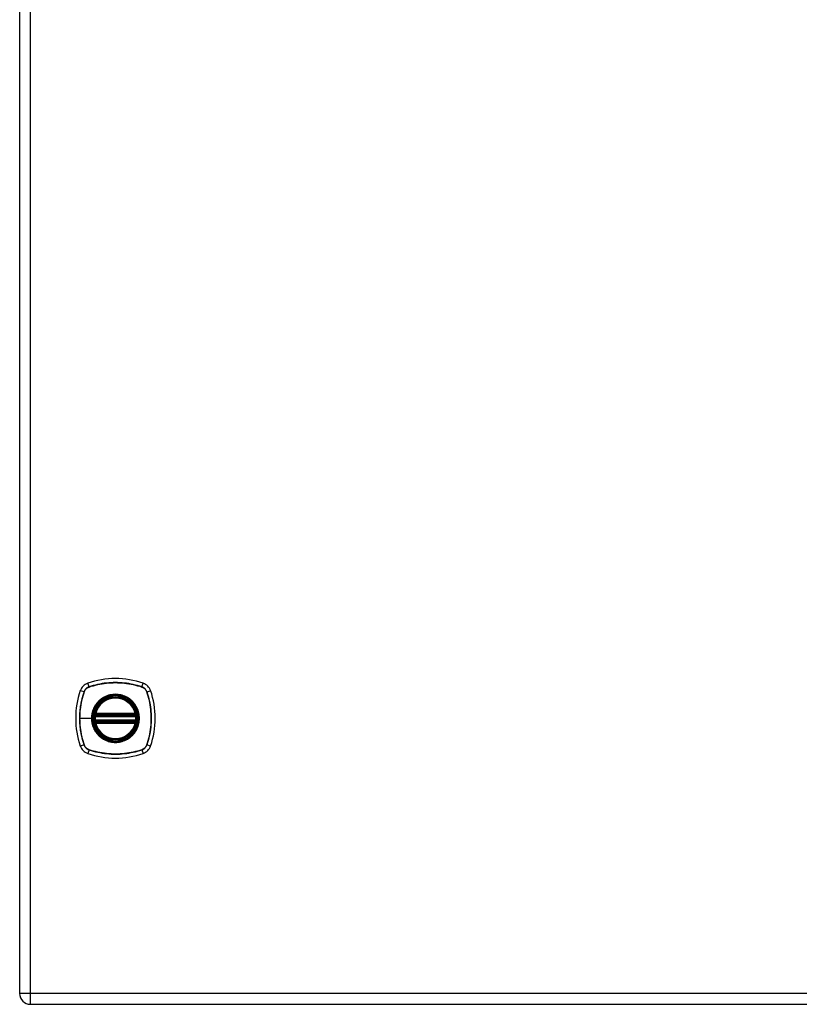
# Model space of a CAD drawing. Header units: inches. Extents: x 6 to 216, y 11 to 118.
# Tile 175 of 212: x 57 to 68, y 20 to 35. Entities that reach past the tile are written whole.
import ezdxf

# ---------------------------------------------------------------- set-up
doc = ezdxf.new("R2010")
doc.units = ezdxf.units.IN
doc.header["$MEASUREMENT"] = 0
doc.layers.add('Visible Edges(ANSI)', color=7, linetype='Continuous', lineweight=25)
doc.layers.add('Visible Tangent Edges(ANSI)', color=7, linetype='Continuous', lineweight=25)

msp = doc.modelspace()

# ---------------------------------------------------------------- linework, layer by layer
at = {"layer": 'Visible Edges(ANSI)'}
for p, q in [((56.527, 79.618), (56.527, 20.137)), ((57.655, 24.265), (58.248, 24.265)), ((58.248, 24.186), (57.655, 24.186)), ((57.659, 24.285), (58.244, 24.285)), ((58.244, 24.167), (57.659, 24.167)), ((56.688, 19.976), (92.284, 19.976))]:
    msp.add_line(p, q, dxfattribs=at)
at = {"layer": 'Visible Edges(ANSI)', "flags": 128}
for points in [[(57.643, 24.279), (57.643, 24.279), (57.643, 24.279), (57.643, 24.278), (57.643, 24.278), (57.643, 24.278), (57.643, 24.277), (57.643, 24.276), (57.642, 24.276), (57.642, 24.275), (57.642, 24.274), (57.642, 24.273), (57.642, 24.272), (57.642, 24.271), (57.642, 24.269), (57.641, 24.268), (57.641, 24.267), (57.641, 24.265), (57.641, 24.264), (57.641, 24.262), (57.64, 24.261), (57.64, 24.259), (57.64, 24.258), (57.64, 24.256), (57.64, 24.254)], [(57.64, 24.197), (57.64, 24.195), (57.64, 24.194), (57.64, 24.192), (57.64, 24.191), (57.641, 24.189), (57.641, 24.188), (57.641, 24.186), (57.641, 24.185), (57.641, 24.183), (57.642, 24.182), (57.642, 24.181), (57.642, 24.18), (57.642, 24.179), (57.642, 24.178), (57.642, 24.177), (57.642, 24.176), (57.643, 24.175), (57.643, 24.174), (57.643, 24.174), (57.643, 24.173), (57.643, 24.173), (57.643, 24.173), (57.643, 24.173), (57.643, 24.173)], [(58.263, 24.254), (58.263, 24.256), (58.263, 24.258), (58.263, 24.259), (58.262, 24.261), (58.262, 24.262), (58.262, 24.264), (58.262, 24.265), (58.262, 24.267), (58.262, 24.268), (58.261, 24.269), (58.261, 24.271), (58.261, 24.272), (58.261, 24.273), (58.261, 24.274), (58.261, 24.275), (58.26, 24.276), (58.26, 24.276), (58.26, 24.277), (58.26, 24.278), (58.26, 24.278), (58.26, 24.278), (58.26, 24.279), (58.26, 24.279), (58.26, 24.279)], [(58.26, 24.173), (58.26, 24.173), (58.26, 24.173), (58.26, 24.173), (58.26, 24.173), (58.26, 24.174), (58.26, 24.174), (58.26, 24.175), (58.26, 24.176), (58.261, 24.177), (58.261, 24.178), (58.261, 24.179), (58.261, 24.18), (58.261, 24.181), (58.261, 24.182), (58.262, 24.183), (58.262, 24.185), (58.262, 24.186), (58.262, 24.188), (58.262, 24.189), (58.262, 24.191), (58.263, 24.192), (58.263, 24.194), (58.263, 24.195), (58.263, 24.197)]]:
    msp.add_lwpolyline(points, dxfattribs=at)
at = {"layer": 'Visible Edges(ANSI)'}
for radius in [0.32, 0.315]:
    msp.add_circle((57.951, 24.226), radius, dxfattribs=at)
for centre, radius, start, end in [((57.597, 24.58), 0.177, 108.7722, 161.2278), ((57.951, 23.537), 1.28, 71.2278, 108.7722), ((58.306, 24.58), 0.177, 18.7722, 71.2278), ((58.64, 24.226), 1.28, 161.2278, 198.7722), ((57.262, 24.226), 1.28, 341.2278, 18.7722), ((57.951, 24.226), 0.313, 13.6344, 166.3656), ((57.951, 24.226), 0.313, 166.3656, 170.216), ((57.659, 24.297), 0.0118, 166.3656, 270), ((58.244, 24.297), 0.0118, 270, 13.6344), ((57.951, 24.226), 0.313, 9.784, 13.6344), ((57.951, 24.226), 0.313, 174.7499, 185.2501), ((57.655, 24.277), 0.0118, 170.216, 270), ((57.655, 24.175), 0.0118, 90, 189.784), ((57.951, 24.226), 0.313, 189.784, 193.6344), ((57.659, 24.155), 0.0118, 90, 193.6344), ((57.951, 24.226), 0.313, 193.6344, 346.3656), ((58.244, 24.155), 0.0118, 346.3656, 90), ((58.248, 24.277), 0.0118, 270, 9.784), ((58.248, 24.175), 0.0118, 350.216, 90), ((57.951, 24.226), 0.313, 346.3656, 350.216), ((57.951, 24.226), 0.313, 354.7499, 5.2501), ((57.597, 23.871), 0.177, 198.7722, 251.2278), ((58.306, 23.871), 0.177, 288.7722, 341.2278), ((57.951, 24.915), 1.28, 251.2278, 288.7722), ((56.688, 20.137), 0.161, 180, 270)]:
    msp.add_arc(centre, radius, start, end, dxfattribs=at)
at = {"layer": 'Visible Tangent Edges(ANSI)'}
for p, q in [((56.688, 20.137), (56.688, 79.618)), ((57.558, 24.693), (57.54, 24.748)), ((58.345, 24.693), (58.363, 24.748)), ((57.484, 24.619), (57.429, 24.637)), ((57.486, 24.618), (57.486, 24.618)), ((57.559, 24.691), (57.559, 24.691)), ((58.343, 24.691), (58.344, 24.691)), ((58.417, 24.618), (58.417, 24.618)), ((58.419, 24.619), (58.474, 24.637)), ((57.647, 24.3), (57.659, 24.297)), ((57.659, 24.285), (57.659, 24.297)), ((58.244, 24.297), (57.659, 24.297)), ((58.244, 24.297), (58.256, 24.3)), ((58.244, 24.297), (58.244, 24.285)), ((57.421, 24.226), (57.595, 24.226)), ((57.599, 24.226), (57.595, 24.226)), ((57.652, 24.253), (57.64, 24.254)), ((57.652, 24.198), (57.64, 24.197)), ((57.649, 24.278), (57.643, 24.279)), ((57.643, 24.173), (57.649, 24.174)), ((57.659, 24.155), (57.647, 24.152)), ((57.652, 24.253), (58.251, 24.253)), ((58.251, 24.198), (57.652, 24.198)), ((57.655, 24.265), (57.655, 24.275)), ((57.655, 24.176), (57.655, 24.186)), ((57.659, 24.275), (57.659, 24.285)), ((57.659, 24.275), (58.244, 24.275)), ((57.659, 24.167), (57.659, 24.176)), ((58.244, 24.176), (57.659, 24.176)), ((57.659, 24.155), (57.659, 24.167)), ((57.659, 24.155), (58.244, 24.155)), ((58.244, 24.285), (58.244, 24.275)), ((58.244, 24.176), (58.244, 24.167)), ((58.244, 24.167), (58.244, 24.155)), ((58.256, 24.152), (58.244, 24.155)), ((58.248, 24.275), (58.248, 24.265)), ((58.248, 24.186), (58.248, 24.176)), ((58.263, 24.254), (58.251, 24.253)), ((58.263, 24.197), (58.251, 24.198)), ((58.26, 24.279), (58.254, 24.278)), ((58.254, 24.174), (58.26, 24.173)), ((57.484, 23.833), (57.429, 23.814)), ((57.486, 23.833), (57.486, 23.834)), ((57.558, 23.758), (57.54, 23.703)), ((57.559, 23.76), (57.559, 23.76)), ((58.344, 23.76), (58.343, 23.76)), ((58.345, 23.758), (58.363, 23.703)), ((58.417, 23.834), (58.417, 23.833)), ((58.474, 23.814), (58.419, 23.833)), ((56.688, 20.137), (56.527, 20.137)), ((56.688, 19.976), (56.688, 20.137)), ((92.284, 20.137), (56.688, 20.137))]:
    msp.add_line(p, q, dxfattribs=at)
at = {"layer": 'Visible Tangent Edges(ANSI)', "flags": 128}
for points in [[(58.345, 24.693), (58.313, 24.704), (58.281, 24.713), (58.249, 24.721), (58.216, 24.729), (58.183, 24.736), (58.15, 24.742), (58.117, 24.747), (58.084, 24.751), (58.051, 24.754), (58.017, 24.756), (57.984, 24.757), (57.951, 24.758), (57.917, 24.757), (57.884, 24.756), (57.851, 24.754), (57.818, 24.751), (57.785, 24.747), (57.752, 24.742), (57.719, 24.736), (57.686, 24.729), (57.654, 24.721), (57.622, 24.713), (57.59, 24.704), (57.558, 24.693)], [(57.559, 24.691), (57.591, 24.702), (57.623, 24.711), (57.655, 24.72), (57.687, 24.727), (57.72, 24.734), (57.752, 24.74), (57.785, 24.745), (57.818, 24.749), (57.851, 24.752), (57.884, 24.755), (57.918, 24.756), (57.951, 24.757), (57.984, 24.756), (58.017, 24.755), (58.05, 24.753), (58.084, 24.749), (58.117, 24.745), (58.15, 24.74), (58.183, 24.734), (58.215, 24.727), (58.248, 24.72), (58.28, 24.711), (58.312, 24.702), (58.343, 24.691)], [(57.484, 24.619), (57.474, 24.587), (57.464, 24.555), (57.456, 24.523), (57.448, 24.49), (57.441, 24.458), (57.436, 24.425), (57.431, 24.392), (57.426, 24.358), (57.423, 24.325), (57.421, 24.292), (57.42, 24.259), (57.419, 24.225), (57.42, 24.192), (57.421, 24.159), (57.423, 24.125), (57.427, 24.092), (57.431, 24.059), (57.436, 24.026), (57.441, 23.993), (57.448, 23.961), (57.456, 23.928), (57.464, 23.896), (57.474, 23.864), (57.484, 23.833)], [(57.421, 24.226), (57.421, 24.242), (57.421, 24.259), (57.422, 24.275), (57.422, 24.292), (57.423, 24.309), (57.425, 24.325), (57.426, 24.342), (57.428, 24.358), (57.43, 24.375), (57.432, 24.391), (57.434, 24.408), (57.437, 24.424), (57.44, 24.441), (57.443, 24.457), (57.446, 24.474), (57.45, 24.49), (57.454, 24.506), (57.458, 24.522), (57.462, 24.538), (57.466, 24.554), (57.471, 24.57), (57.476, 24.586), (57.481, 24.602), (57.486, 24.618)], [(57.558, 24.693), (57.554, 24.692), (57.55, 24.69), (57.546, 24.688), (57.542, 24.686), (57.538, 24.684), (57.534, 24.682), (57.53, 24.679), (57.526, 24.677), (57.523, 24.674), (57.519, 24.671), (57.516, 24.668), (57.512, 24.665), (57.509, 24.662), (57.506, 24.658), (57.503, 24.655), (57.501, 24.651), (57.498, 24.647), (57.495, 24.643), (57.493, 24.64), (57.491, 24.636), (57.489, 24.631), (57.487, 24.627), (57.485, 24.623), (57.484, 24.619)], [(57.486, 24.618), (57.487, 24.622), (57.489, 24.626), (57.491, 24.631), (57.493, 24.634), (57.495, 24.638), (57.497, 24.642), (57.5, 24.646), (57.502, 24.65), (57.505, 24.653), (57.508, 24.657), (57.511, 24.66), (57.514, 24.663), (57.517, 24.666), (57.521, 24.669), (57.524, 24.672), (57.528, 24.675), (57.531, 24.677), (57.535, 24.68), (57.539, 24.682), (57.543, 24.684), (57.547, 24.686), (57.551, 24.688), (57.555, 24.69), (57.559, 24.691)], [(58.344, 24.691), (58.348, 24.69), (58.352, 24.688), (58.356, 24.686), (58.36, 24.684), (58.364, 24.682), (58.368, 24.68), (58.372, 24.677), (58.375, 24.675), (58.379, 24.672), (58.382, 24.669), (58.386, 24.666), (58.389, 24.663), (58.392, 24.66), (58.395, 24.657), (58.398, 24.653), (58.4, 24.65), (58.403, 24.646), (58.405, 24.642), (58.408, 24.638), (58.41, 24.634), (58.412, 24.631), (58.414, 24.626), (58.415, 24.622), (58.417, 24.618)], [(58.419, 24.619), (58.418, 24.623), (58.416, 24.627), (58.414, 24.631), (58.412, 24.636), (58.41, 24.64), (58.407, 24.643), (58.405, 24.647), (58.402, 24.651), (58.4, 24.655), (58.397, 24.658), (58.394, 24.662), (58.391, 24.665), (58.387, 24.668), (58.384, 24.671), (58.38, 24.674), (58.377, 24.677), (58.373, 24.679), (58.369, 24.682), (58.365, 24.684), (58.361, 24.686), (58.357, 24.688), (58.353, 24.69), (58.349, 24.692), (58.345, 24.693)], [(58.417, 24.618), (58.427, 24.586), (58.437, 24.554), (58.445, 24.522), (58.453, 24.49), (58.46, 24.458), (58.466, 24.425), (58.471, 24.392), (58.475, 24.359), (58.478, 24.326), (58.48, 24.293), (58.482, 24.26), (58.482, 24.226), (58.482, 24.193), (58.481, 24.16), (58.478, 24.127), (58.475, 24.094), (58.471, 24.06), (58.466, 24.027), (58.46, 23.995), (58.453, 23.962), (58.445, 23.929), (58.437, 23.897), (58.427, 23.865), (58.417, 23.834)], [(58.419, 23.833), (58.429, 23.864), (58.439, 23.896), (58.447, 23.929), (58.455, 23.961), (58.462, 23.994), (58.467, 24.027), (58.472, 24.06), (58.476, 24.093), (58.48, 24.127), (58.482, 24.16), (58.483, 24.193), (58.484, 24.226), (58.483, 24.26), (58.482, 24.293), (58.479, 24.326), (58.476, 24.359), (58.472, 24.392), (58.467, 24.425), (58.461, 24.458), (58.455, 24.491), (58.447, 24.523), (58.439, 24.555), (58.429, 24.587), (58.419, 24.619)], [(57.677, 24.453), (57.67, 24.445), (57.664, 24.437), (57.658, 24.429), (57.652, 24.42), (57.647, 24.411), (57.642, 24.403), (57.637, 24.394), (57.632, 24.384), (57.627, 24.375), (57.623, 24.366), (57.619, 24.356), (57.616, 24.347), (57.612, 24.337), (57.609, 24.327), (57.607, 24.317), (57.604, 24.307), (57.602, 24.297), (57.6, 24.287), (57.598, 24.277), (57.597, 24.267), (57.596, 24.256), (57.595, 24.246), (57.595, 24.236), (57.595, 24.226)], [(57.599, 24.226), (57.608, 24.304), (57.634, 24.379), (57.676, 24.446), (57.732, 24.501), (57.799, 24.543), (57.873, 24.569), (57.952, 24.578), (58.03, 24.569), (58.105, 24.543), (58.172, 24.501), (58.227, 24.445), (58.269, 24.379), (58.295, 24.304), (58.304, 24.226), (58.295, 24.147), (58.269, 24.072), (58.227, 24.006), (58.171, 23.95), (58.104, 23.908), (58.03, 23.882), (57.951, 23.874), (57.873, 23.882), (57.798, 23.909), (57.731, 23.95), (57.676, 24.006), (57.634, 24.073), (57.608, 24.147), (57.599, 24.226)], [(57.724, 24.5), (57.722, 24.499), (57.72, 24.497), (57.718, 24.495), (57.715, 24.493), (57.713, 24.491), (57.711, 24.489), (57.709, 24.488), (57.707, 24.486), (57.705, 24.484), (57.703, 24.482), (57.701, 24.48), (57.699, 24.478), (57.697, 24.476), (57.695, 24.474), (57.694, 24.472), (57.692, 24.47), (57.69, 24.468), (57.688, 24.466), (57.686, 24.464), (57.684, 24.462), (57.682, 24.46), (57.68, 24.458), (57.679, 24.455), (57.677, 24.453)], [(58.179, 24.5), (58.163, 24.513), (58.146, 24.525), (58.128, 24.535), (58.11, 24.545), (58.092, 24.554), (58.072, 24.561), (58.053, 24.568), (58.033, 24.573), (58.013, 24.577), (57.993, 24.58), (57.972, 24.582), (57.952, 24.583), (57.931, 24.582), (57.91, 24.58), (57.89, 24.577), (57.87, 24.573), (57.85, 24.568), (57.83, 24.561), (57.811, 24.554), (57.792, 24.545), (57.774, 24.535), (57.757, 24.525), (57.74, 24.513), (57.724, 24.5)], [(58.226, 24.453), (58.224, 24.455), (58.222, 24.458), (58.221, 24.46), (58.219, 24.462), (58.217, 24.464), (58.215, 24.466), (58.213, 24.468), (58.211, 24.47), (58.209, 24.472), (58.208, 24.474), (58.206, 24.476), (58.204, 24.478), (58.202, 24.48), (58.2, 24.482), (58.198, 24.484), (58.196, 24.486), (58.194, 24.488), (58.192, 24.489), (58.19, 24.491), (58.187, 24.493), (58.185, 24.495), (58.183, 24.497), (58.181, 24.499), (58.179, 24.5)], [(58.226, 23.998), (58.239, 24.014), (58.25, 24.031), (58.261, 24.049), (58.271, 24.067), (58.28, 24.086), (58.287, 24.105), (58.294, 24.124), (58.299, 24.144), (58.303, 24.164), (58.306, 24.185), (58.308, 24.205), (58.308, 24.226), (58.308, 24.246), (58.306, 24.267), (58.303, 24.287), (58.299, 24.307), (58.293, 24.327), (58.287, 24.347), (58.279, 24.366), (58.271, 24.385), (58.261, 24.403), (58.25, 24.42), (58.239, 24.437), (58.226, 24.453)], [(57.647, 24.3), (57.647, 24.299), (57.647, 24.298), (57.647, 24.297), (57.647, 24.296), (57.646, 24.295), (57.646, 24.294), (57.646, 24.293), (57.646, 24.292), (57.646, 24.291), (57.646, 24.29), (57.646, 24.289), (57.646, 24.288), (57.646, 24.287), (57.646, 24.286), (57.647, 24.285), (57.647, 24.284), (57.647, 24.284), (57.647, 24.283), (57.647, 24.282), (57.648, 24.281), (57.648, 24.28), (57.648, 24.279), (57.649, 24.279), (57.649, 24.278)], [(58.254, 24.278), (58.254, 24.279), (58.255, 24.279), (58.255, 24.28), (58.255, 24.281), (58.256, 24.282), (58.256, 24.283), (58.256, 24.284), (58.256, 24.284), (58.256, 24.285), (58.257, 24.286), (58.257, 24.287), (58.257, 24.288), (58.257, 24.289), (58.257, 24.29), (58.257, 24.291), (58.257, 24.292), (58.257, 24.293), (58.257, 24.294), (58.256, 24.295), (58.256, 24.296), (58.256, 24.297), (58.256, 24.298), (58.256, 24.299), (58.256, 24.3)], [(57.486, 23.834), (57.481, 23.85), (57.476, 23.865), (57.471, 23.881), (57.466, 23.897), (57.462, 23.913), (57.458, 23.929), (57.454, 23.945), (57.45, 23.962), (57.446, 23.978), (57.443, 23.994), (57.44, 24.01), (57.437, 24.027), (57.434, 24.043), (57.432, 24.06), (57.43, 24.076), (57.428, 24.093), (57.426, 24.109), (57.425, 24.126), (57.423, 24.143), (57.422, 24.159), (57.422, 24.176), (57.421, 24.193), (57.421, 24.209), (57.421, 24.226)], [(57.595, 24.226), (57.595, 24.215), (57.595, 24.205), (57.596, 24.195), (57.597, 24.185), (57.598, 24.174), (57.6, 24.164), (57.602, 24.154), (57.604, 24.144), (57.607, 24.134), (57.609, 24.124), (57.612, 24.114), (57.616, 24.105), (57.619, 24.095), (57.623, 24.086), (57.628, 24.076), (57.632, 24.067), (57.637, 24.058), (57.642, 24.049), (57.647, 24.04), (57.652, 24.031), (57.658, 24.023), (57.664, 24.014), (57.67, 24.006), (57.677, 23.998)], [(57.649, 24.174), (57.649, 24.173), (57.648, 24.172), (57.648, 24.171), (57.648, 24.17), (57.647, 24.17), (57.647, 24.169), (57.647, 24.168), (57.647, 24.167), (57.647, 24.166), (57.646, 24.165), (57.646, 24.164), (57.646, 24.163), (57.646, 24.162), (57.646, 24.161), (57.646, 24.16), (57.646, 24.16), (57.646, 24.159), (57.646, 24.158), (57.646, 24.157), (57.647, 24.156), (57.647, 24.155), (57.647, 24.154), (57.647, 24.153), (57.647, 24.152)], [(57.649, 24.278), (57.649, 24.278), (57.649, 24.278), (57.65, 24.277), (57.65, 24.277), (57.65, 24.277), (57.65, 24.277), (57.65, 24.277), (57.651, 24.277), (57.651, 24.277), (57.651, 24.276), (57.651, 24.276), (57.652, 24.276), (57.652, 24.276), (57.652, 24.276), (57.652, 24.276), (57.653, 24.276), (57.653, 24.276), (57.653, 24.276), (57.653, 24.276), (57.654, 24.275), (57.654, 24.275), (57.654, 24.275), (57.654, 24.275), (57.655, 24.275)], [(57.655, 24.176), (57.654, 24.176), (57.654, 24.176), (57.654, 24.176), (57.654, 24.176), (57.653, 24.176), (57.653, 24.176), (57.653, 24.176), (57.653, 24.176), (57.652, 24.176), (57.652, 24.175), (57.652, 24.175), (57.652, 24.175), (57.651, 24.175), (57.651, 24.175), (57.651, 24.175), (57.651, 24.175), (57.65, 24.175), (57.65, 24.174), (57.65, 24.174), (57.65, 24.174), (57.65, 24.174), (57.649, 24.174), (57.649, 24.174), (57.649, 24.174)], [(57.652, 24.253), (57.652, 24.254), (57.652, 24.255), (57.652, 24.256), (57.652, 24.256), (57.652, 24.257), (57.653, 24.258), (57.653, 24.258), (57.653, 24.259), (57.653, 24.26), (57.653, 24.26), (57.653, 24.261), (57.654, 24.262), (57.654, 24.262), (57.654, 24.263), (57.654, 24.263), (57.654, 24.264), (57.654, 24.264), (57.654, 24.264), (57.654, 24.264), (57.655, 24.265), (57.655, 24.265), (57.655, 24.265), (57.655, 24.265), (57.655, 24.265)], [(57.655, 24.186), (57.655, 24.186), (57.655, 24.186), (57.655, 24.187), (57.655, 24.187), (57.654, 24.187), (57.654, 24.187), (57.654, 24.188), (57.654, 24.188), (57.654, 24.188), (57.654, 24.189), (57.654, 24.189), (57.654, 24.19), (57.653, 24.19), (57.653, 24.191), (57.653, 24.192), (57.653, 24.192), (57.653, 24.193), (57.653, 24.194), (57.652, 24.194), (57.652, 24.195), (57.652, 24.196), (57.652, 24.197), (57.652, 24.197), (57.652, 24.198)], [(57.655, 24.275), (57.655, 24.275), (57.655, 24.275), (57.655, 24.275), (57.655, 24.275), (57.656, 24.275), (57.656, 24.275), (57.656, 24.275), (57.656, 24.275), (57.656, 24.275), (57.656, 24.275), (57.657, 24.275), (57.657, 24.275), (57.657, 24.275), (57.657, 24.275), (57.657, 24.275), (57.657, 24.275), (57.658, 24.275), (57.658, 24.275), (57.658, 24.275), (57.658, 24.275), (57.658, 24.275), (57.658, 24.275), (57.659, 24.275), (57.659, 24.275)], [(57.659, 24.176), (57.659, 24.176), (57.658, 24.176), (57.658, 24.176), (57.658, 24.176), (57.658, 24.176), (57.658, 24.176), (57.658, 24.176), (57.657, 24.176), (57.657, 24.176), (57.657, 24.176), (57.657, 24.176), (57.657, 24.176), (57.657, 24.176), (57.656, 24.176), (57.656, 24.176), (57.656, 24.176), (57.656, 24.176), (57.656, 24.176), (57.656, 24.176), (57.655, 24.176), (57.655, 24.176), (57.655, 24.176), (57.655, 24.176), (57.655, 24.176)], [(58.244, 24.275), (58.244, 24.275), (58.244, 24.275), (58.245, 24.275), (58.245, 24.275), (58.245, 24.275), (58.245, 24.275), (58.245, 24.275), (58.246, 24.275), (58.246, 24.275), (58.246, 24.275), (58.246, 24.275), (58.246, 24.275), (58.246, 24.275), (58.247, 24.275), (58.247, 24.275), (58.247, 24.275), (58.247, 24.275), (58.247, 24.275), (58.247, 24.275), (58.248, 24.275), (58.248, 24.275), (58.248, 24.275), (58.248, 24.275), (58.248, 24.275)], [(58.248, 24.176), (58.248, 24.176), (58.248, 24.176), (58.248, 24.176), (58.248, 24.176), (58.247, 24.176), (58.247, 24.176), (58.247, 24.176), (58.247, 24.176), (58.247, 24.176), (58.247, 24.176), (58.246, 24.176), (58.246, 24.176), (58.246, 24.176), (58.246, 24.176), (58.246, 24.176), (58.246, 24.176), (58.245, 24.176), (58.245, 24.176), (58.245, 24.176), (58.245, 24.176), (58.245, 24.176), (58.244, 24.176), (58.244, 24.176), (58.244, 24.176)], [(58.248, 24.275), (58.249, 24.275), (58.249, 24.275), (58.249, 24.275), (58.249, 24.275), (58.25, 24.276), (58.25, 24.276), (58.25, 24.276), (58.25, 24.276), (58.251, 24.276), (58.251, 24.276), (58.251, 24.276), (58.251, 24.276), (58.252, 24.276), (58.252, 24.276), (58.252, 24.277), (58.252, 24.277), (58.253, 24.277), (58.253, 24.277), (58.253, 24.277), (58.253, 24.277), (58.253, 24.277), (58.254, 24.278), (58.254, 24.278), (58.254, 24.278)], [(58.248, 24.265), (58.248, 24.265), (58.248, 24.265), (58.248, 24.265), (58.248, 24.265), (58.248, 24.264), (58.249, 24.264), (58.249, 24.264), (58.249, 24.264), (58.249, 24.263), (58.249, 24.263), (58.249, 24.262), (58.249, 24.262), (58.25, 24.261), (58.25, 24.26), (58.25, 24.26), (58.25, 24.259), (58.25, 24.258), (58.25, 24.258), (58.251, 24.257), (58.251, 24.256), (58.251, 24.256), (58.251, 24.255), (58.251, 24.254), (58.251, 24.253)], [(58.251, 24.198), (58.251, 24.197), (58.251, 24.197), (58.251, 24.196), (58.251, 24.195), (58.251, 24.194), (58.25, 24.194), (58.25, 24.193), (58.25, 24.192), (58.25, 24.192), (58.25, 24.191), (58.25, 24.19), (58.249, 24.19), (58.249, 24.189), (58.249, 24.189), (58.249, 24.188), (58.249, 24.188), (58.249, 24.188), (58.249, 24.187), (58.248, 24.187), (58.248, 24.187), (58.248, 24.187), (58.248, 24.186), (58.248, 24.186), (58.248, 24.186)], [(58.254, 24.174), (58.254, 24.174), (58.254, 24.174), (58.253, 24.174), (58.253, 24.174), (58.253, 24.174), (58.253, 24.174), (58.253, 24.175), (58.252, 24.175), (58.252, 24.175), (58.252, 24.175), (58.252, 24.175), (58.251, 24.175), (58.251, 24.175), (58.251, 24.175), (58.251, 24.176), (58.25, 24.176), (58.25, 24.176), (58.25, 24.176), (58.25, 24.176), (58.249, 24.176), (58.249, 24.176), (58.249, 24.176), (58.249, 24.176), (58.248, 24.176)], [(58.256, 24.152), (58.256, 24.153), (58.256, 24.154), (58.256, 24.155), (58.256, 24.156), (58.256, 24.157), (58.257, 24.158), (58.257, 24.159), (58.257, 24.16), (58.257, 24.16), (58.257, 24.161), (58.257, 24.162), (58.257, 24.163), (58.257, 24.164), (58.257, 24.165), (58.256, 24.166), (58.256, 24.167), (58.256, 24.168), (58.256, 24.169), (58.256, 24.17), (58.255, 24.17), (58.255, 24.171), (58.255, 24.172), (58.254, 24.173), (58.254, 24.174)], [(57.677, 23.998), (57.679, 23.996), (57.68, 23.994), (57.682, 23.992), (57.684, 23.99), (57.686, 23.988), (57.688, 23.986), (57.69, 23.984), (57.692, 23.982), (57.693, 23.98), (57.695, 23.978), (57.697, 23.976), (57.699, 23.974), (57.701, 23.972), (57.703, 23.97), (57.705, 23.968), (57.707, 23.966), (57.709, 23.964), (57.711, 23.962), (57.713, 23.96), (57.715, 23.958), (57.718, 23.957), (57.72, 23.955), (57.722, 23.953), (57.724, 23.951)], [(57.724, 23.951), (57.74, 23.938), (57.757, 23.927), (57.775, 23.916), (57.793, 23.906), (57.811, 23.898), (57.831, 23.89), (57.85, 23.884), (57.87, 23.878), (57.89, 23.874), (57.91, 23.871), (57.931, 23.869), (57.952, 23.869), (57.972, 23.869), (57.993, 23.871), (58.013, 23.874), (58.033, 23.878), (58.053, 23.884), (58.073, 23.89), (58.092, 23.898), (58.111, 23.906), (58.129, 23.916), (58.146, 23.927), (58.163, 23.938), (58.179, 23.951)], [(58.179, 23.951), (58.181, 23.953), (58.183, 23.955), (58.185, 23.957), (58.187, 23.958), (58.19, 23.96), (58.192, 23.962), (58.194, 23.964), (58.196, 23.966), (58.198, 23.968), (58.2, 23.97), (58.202, 23.972), (58.204, 23.974), (58.206, 23.976), (58.208, 23.978), (58.209, 23.98), (58.211, 23.982), (58.213, 23.984), (58.215, 23.986), (58.217, 23.988), (58.219, 23.99), (58.221, 23.992), (58.222, 23.994), (58.224, 23.996), (58.226, 23.998)], [(57.484, 23.833), (57.485, 23.828), (57.487, 23.824), (57.489, 23.82), (57.491, 23.816), (57.493, 23.812), (57.495, 23.808), (57.498, 23.804), (57.501, 23.8), (57.503, 23.797), (57.506, 23.793), (57.509, 23.79), (57.512, 23.787), (57.516, 23.783), (57.519, 23.78), (57.523, 23.778), (57.526, 23.775), (57.53, 23.772), (57.534, 23.77), (57.538, 23.767), (57.542, 23.765), (57.546, 23.763), (57.55, 23.761), (57.554, 23.76), (57.558, 23.758)], [(57.559, 23.76), (57.555, 23.762), (57.551, 23.763), (57.547, 23.765), (57.543, 23.767), (57.539, 23.769), (57.535, 23.772), (57.531, 23.774), (57.528, 23.777), (57.524, 23.779), (57.521, 23.782), (57.517, 23.785), (57.514, 23.788), (57.511, 23.792), (57.508, 23.795), (57.505, 23.798), (57.502, 23.802), (57.5, 23.806), (57.497, 23.809), (57.495, 23.813), (57.493, 23.817), (57.491, 23.821), (57.489, 23.825), (57.487, 23.829), (57.486, 23.833)], [(57.558, 23.758), (57.59, 23.748), (57.622, 23.739), (57.654, 23.73), (57.687, 23.722), (57.72, 23.716), (57.753, 23.71), (57.786, 23.705), (57.819, 23.701), (57.852, 23.698), (57.886, 23.695), (57.919, 23.694), (57.952, 23.694), (57.985, 23.694), (58.019, 23.695), (58.052, 23.698), (58.085, 23.701), (58.118, 23.705), (58.151, 23.71), (58.184, 23.716), (58.216, 23.722), (58.249, 23.73), (58.281, 23.739), (58.313, 23.748), (58.345, 23.758)], [(58.343, 23.76), (58.312, 23.75), (58.28, 23.74), (58.248, 23.732), (58.216, 23.724), (58.183, 23.717), (58.151, 23.711), (58.118, 23.706), (58.085, 23.702), (58.052, 23.699), (58.019, 23.697), (57.985, 23.695), (57.952, 23.695), (57.919, 23.695), (57.886, 23.697), (57.852, 23.699), (57.819, 23.702), (57.786, 23.706), (57.753, 23.711), (57.72, 23.717), (57.688, 23.724), (57.655, 23.732), (57.623, 23.74), (57.591, 23.75), (57.559, 23.76)], [(58.417, 23.833), (58.415, 23.829), (58.414, 23.825), (58.412, 23.821), (58.41, 23.817), (58.408, 23.813), (58.405, 23.809), (58.403, 23.806), (58.4, 23.802), (58.398, 23.798), (58.395, 23.795), (58.392, 23.792), (58.389, 23.788), (58.386, 23.785), (58.382, 23.782), (58.379, 23.779), (58.375, 23.777), (58.372, 23.774), (58.368, 23.772), (58.364, 23.769), (58.36, 23.767), (58.356, 23.765), (58.352, 23.763), (58.348, 23.762), (58.344, 23.76)], [(58.345, 23.758), (58.349, 23.76), (58.353, 23.761), (58.357, 23.763), (58.361, 23.765), (58.365, 23.767), (58.369, 23.77), (58.373, 23.772), (58.377, 23.775), (58.38, 23.778), (58.384, 23.78), (58.387, 23.783), (58.391, 23.787), (58.394, 23.79), (58.397, 23.793), (58.4, 23.797), (58.402, 23.8), (58.405, 23.804), (58.407, 23.808), (58.41, 23.812), (58.412, 23.816), (58.414, 23.82), (58.416, 23.824), (58.418, 23.828), (58.419, 23.833)]]:
    msp.add_lwpolyline(points, dxfattribs=at)
at = {"layer": 'Visible Tangent Edges(ANSI)'}
for radius in [0.346, 0.342, 0.325, 0.324]:
    msp.add_circle((57.951, 24.226), radius, dxfattribs=at)
for start, end in [(13.6344, 166.3656), (174.7499, 185.2501), (193.6344, 346.3656), (354.7499, 5.2501)]:
    msp.add_arc((57.951, 24.226), 0.301, start, end, dxfattribs=at)
for centre, major_axis, ratio, start_param, end_param in [((57.489, 24.617), (0.00933, -0.00312), 0.002893, 1.85298, 2.093627), ((57.56, 24.689), (0.00312, -0.00933), 0.002893, 4.189559, 4.430205), ((58.343, 24.689), (-0.00312, -0.00933), 0.002893, 1.85298, 2.093627), ((58.414, 24.617), (-0.00933, -0.00312), 0.002893, 4.189559, 4.430205), ((57.643, 24.279), (0.00773, 0.00893), 0.431674, 4.96723, 6.283185), ((57.643, 24.173), (0.00773, -0.00893), 0.431674, 0, 1.315955), ((57.655, 24.273), (0.0021, 0.0116), 0.025638, 0, 1.426581), ((57.655, 24.178), (0.0021, -0.0116), 0.025638, 4.856604, 6.283185), ((58.248, 24.273), (-0.0021, 0.0116), 0.025638, 4.856604, 6.283185), ((58.248, 24.178), (-0.0021, -0.0116), 0.025638, 0, 1.426581), ((58.26, 24.279), (-0.00773, 0.00893), 0.431674, 0, 1.315955), ((58.26, 24.173), (-0.00773, -0.00893), 0.431674, 4.96723, 6.283185), ((57.489, 23.834), (0.00933, 0.00312), 0.002893, 4.189559, 4.430205), ((57.56, 23.763), (0.00312, 0.00933), 0.002893, 1.85298, 2.093627), ((58.343, 23.763), (0.00312, -0.00933), 0.002893, 1.047966, 1.288612), ((58.414, 23.834), (-0.00933, 0.00312), 0.002893, 1.85298, 2.093627)]:
    msp.add_ellipse(centre, major_axis=major_axis, ratio=ratio, start_param=start_param, end_param=end_param, dxfattribs=at)

doc.saveas('drawing.dxf')
